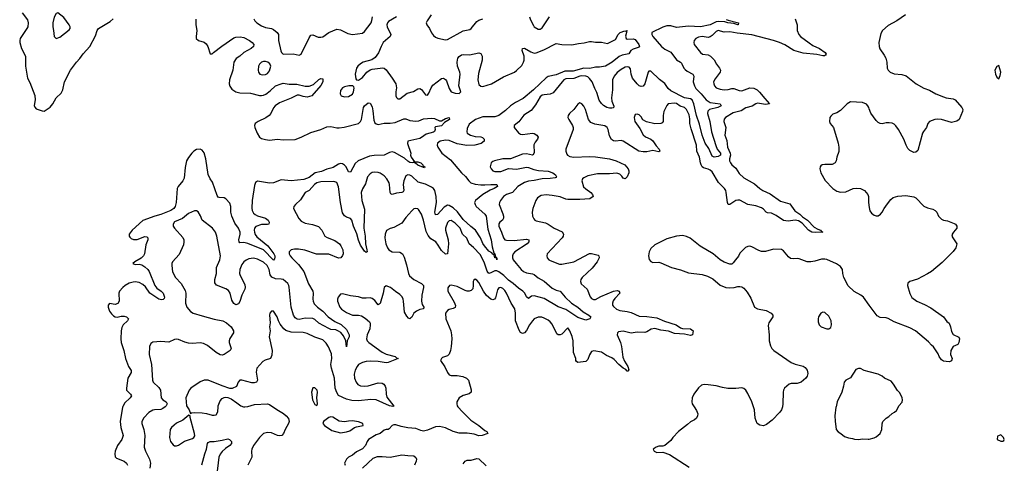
# Model space of a CAD drawing. Header units: inches. Extents: x 2293880 to 2522759, y 823965 to 1006879.
# Tile 125 of 256: x 2341402 to 2351366, y 949428 to 953921. Entities that reach past the tile are written whole.
import ezdxf

# ---------------------------------------------------------------- set-up
doc = ezdxf.new("R2010")
doc.units = ezdxf.units.IN
doc.header["$MEASUREMENT"] = 0
for name, color, linetype in [('C3944', 7, 'Continuous'), ('C3945', 7, 'Continuous'), ('C3954', 7, 'Continuous'), ('C3955', 7, 'Continuous')]:
    doc.layers.add(name, color=color, linetype=linetype)

msp = doc.modelspace()

# ---------------------------------------------------------------- linework, layer by layer
at = {"layer": 'C3944', "color": 5}
for points, elevation in [([(2342444.7, 950000), (2342443.2, 949996.8), (2342418.8, 949850), (2342426.2, 949790), (2342449.2, 949710), (2342435.5, 949670), (2342391.1, 949610), (2342369.2, 949550), (2342364.7, 949524.7), (2342370, 949494), (2342381.8, 949481.8), (2342460.5, 949450), (2342484.9, 949430), (2342493.7, 949410)], 220), ([(2342873, 950000), (2342850, 949982), (2342830, 949972.4), (2342766, 949970), (2342750, 949965.7), (2342710, 949942.6), (2342660.3, 949890), (2342639.6, 949850), (2342639.6, 949830), (2342658, 949770), (2342667.1, 949710), (2342663.6, 949590), (2342667.6, 949570), (2342674, 949550), (2342716.9, 949470), (2342726.5, 949430), (2342719.6, 949380.4)], 240), ([(2343097.3, 950000), (2343117.3, 949970), (2343130, 949934), (2343140.2, 949939.8), (2343170, 949943.8), (2343250, 949940.9), (2343293.5, 949933.5), (2343350, 949916.5), (2343370, 949914), (2343390, 949919.3), (2343408, 949950), (2343411.4, 950000)], 260), ([(2343666.8, 950000), (2343670, 949998.9), (2343681.7, 950000)], 260), ([(2343963.4, 950000), (2344021.6, 949961.6), (2344073.2, 949933.2), (2344100.3, 949910), (2344121.8, 949881.8), (2344130.2, 949850), (2344123.6, 949830), (2344087.6, 949770), (2344071.3, 949728.7), (2344053.4, 949710), (2344030, 949706), (2344010.3, 949709.7), (2343950, 949737.1), (2343910, 949741.6), (2343870, 949730.8), (2343828.1, 949690), (2343770, 949607.3), (2343751.8, 949570), (2343749, 949550), (2343753.1, 949490), (2343710.4, 949410)], 260), ([(2345837.7, 950000), (2345881.7, 949950), (2345966.3, 949866.3), (2346050.1, 949810.1), (2346110, 949760.5), (2346130.7, 949750), (2346138, 949730), (2346081, 949710), (2346050, 949706.8), (2346001.8, 949721.8), (2345930, 949734.6), (2345850, 949733.8), (2345790, 949750.6), (2345710, 949789), (2345650, 949801.8), (2345610, 949796.2), (2345530, 949763.4), (2345490, 949754.5), (2345460.3, 949760.3), (2345410, 949781.8), (2345329, 949789), (2345262, 949802), (2345210, 949817.7), (2345190, 949818.7), (2345170.3, 949809.7), (2345141.7, 949778.3), (2345130, 949772), (2345110, 949771.6), (2345090, 949764.5), (2345050.4, 949729.6), (2345010, 949717.2), (2344931, 949670), (2344917.3, 949650), (2344901, 949610), (2344870, 949574), (2344810, 949542.7), (2344770.4, 949509.6), (2344730, 949489.2), (2344710.5, 949469.5), (2344690.8, 949430), (2344694.8, 949410)], 280), ([(2348226.6, 950000), (2348250, 949962.8), (2348264.9, 949930), (2348262, 949910), (2348250, 949885.2), (2348230, 949869.2), (2348190, 949849), (2348159.9, 949820.1), (2348070.6, 949750), (2348010.7, 949690), (2347990, 949659), (2347930, 949608.7), (2347910, 949602), (2347870, 949602), (2347842, 949590), (2347812, 949570), (2347822, 949550), (2347850, 949538), (2347910, 949541), (2347978.5, 949518.5), (2348176, 949390)], 320), ([(2349121.1, 950000), (2349119.6, 949990), (2349110.2, 949969.8), (2349094, 949946), (2349015.8, 949864.2), (2348958.5, 949821.5), (2348930, 949808.7), (2348892.9, 949812.9), (2348865.2, 949830), (2348844.2, 949884.2), (2348836.8, 949970), (2348826.7, 950000)], 320), ([(2349663.5, 950000), (2349662.8, 949997.2), (2349652.7, 949910), (2349654, 949854), (2349664.7, 949770), (2349685.4, 949745.4), (2349712, 949730), (2349750, 949698), (2349790, 949686), (2349830, 949681), (2349850, 949671), (2349890, 949670.8), (2349930, 949677.3), (2349990, 949671), (2350000, 949673.7)], 340), ([(2343246.1, 949413.9), (2343275.4, 949524.6), (2343293.5, 949570), (2343303.5, 949630), (2343310, 949640.3), (2343330, 949647.7), (2343370, 949649), (2343450, 949661.1), (2343510, 949675.3), (2343526, 949670), (2343544.9, 949650), (2343545.5, 949630), (2343530.5, 949610), (2343483.4, 949576.6), (2343450, 949546.3), (2343430, 949519.6), (2343417.6, 949490), (2343393.2, 949290)], 240), ([(2344870, 949380.3), (2344980.6, 949479.4), (2345023.7, 949496.3), (2345070, 949498.5), (2345150, 949491.2), (2345270, 949514.9), (2345330, 949505.7), (2345390, 949503), (2345410, 949486), (2345416.4, 949470), (2345415.3, 949450), (2345397.4, 949410)], 280), ([(2345890, 949422.4), (2345910, 949450.4), (2345930, 949460.3), (2345970, 949460.3), (2346030, 949475.3), (2346050, 949474), (2346124.2, 949404.2)], 280)]:
    msp.add_lwpolyline(points, dxfattribs=dict(at, elevation=elevation))
for points, elevation in [([(2343115.3, 949915.3), (2343054.6, 949865.4), (2342990, 949833.3), (2342964.5, 949815.5), (2342938.4, 949790), (2342926.7, 949770), (2342919.5, 949690), (2342929, 949649), (2342953.8, 949613.8), (2342970, 949606.4), (2342990, 949605.7), (2343010, 949612.2), (2343068.5, 949651.5), (2343150, 949679.5), (2343164.5, 949690), (2343173.9, 949706.1), (2343171.9, 949730), (2343128.4, 949891.6), (2343128.4, 949908.4)], 260), ([(2344550, 949898), (2344530, 949893.2), (2344478, 949850), (2344471.3, 949830), (2344486, 949810), (2344561.2, 949761.2), (2344650, 949737.6), (2344710, 949746), (2344743.3, 949756.7), (2344790, 949790.8), (2344810, 949798.8), (2344878, 949810), (2344875.3, 949830), (2344830, 949849), (2344770, 949856.9), (2344730, 949856.3), (2344690, 949849.5), (2344635.8, 949855.8), (2344570, 949894.5)], 280)]:
    msp.add_lwpolyline(points, close=True, dxfattribs=dict(at, elevation=elevation))
at = {"layer": 'C3945', "color": 5}
for points, elevation in [([(2341427.6, 953990), (2341480.4, 953920.4), (2341488.9, 953890), (2341483.1, 953850), (2341473.1, 953830), (2341408.5, 953730), (2341402.4, 953710), (2341404.9, 953690), (2341420.9, 953630), (2341459.6, 953550), (2341460.2, 953450), (2341480.2, 953330), (2341503.6, 953283.6), (2341554.3, 953154.3), (2341557.4, 953110), (2341550.4, 953050.4), (2341554.6, 953034.6), (2341570, 953019.1), (2341630, 952996.3), (2341650, 952994.9), (2341710, 953036.4), (2341738.7, 953070), (2341772.2, 953127.8), (2341822.2, 953177.8), (2341839.2, 953210), (2341855.8, 953290), (2341915.1, 953410), (2341975.8, 953490), (2342010, 953526), (2342044.1, 953575.9), (2342110.7, 953650), (2342170, 953757.6), (2342187.2, 953810), (2342199.3, 953830), (2342317, 953903), (2342349.8, 953930.2)], 220), ([(2343186.4, 953926.4), (2343183.2, 953870), (2343195.8, 953810), (2343186.7, 953750), (2343188.9, 953730), (2343211.4, 953711.4), (2343270, 953693.6), (2343290, 953677.4), (2343305.2, 953650), (2343330, 953576), (2343350, 953574), (2343363.7, 953590), (2343446.9, 953653.1), (2343570, 953736.5), (2343590, 953743.6), (2343632.5, 953747.5), (2343670, 953740.2), (2343728.2, 953710), (2343754.9, 953690), (2343770.4, 953670), (2343768, 953650), (2343745.5, 953630), (2343672, 953588), (2343630, 953551.1), (2343592.5, 953527.5), (2343569.4, 953490.6), (2343560.4, 953410), (2343524.6, 953310), (2343522.9, 953270), (2343528.8, 953248.8), (2343550, 953216), (2343590, 953189.1), (2343630, 953178.8), (2343737.9, 953177.9), (2343830, 953153.9), (2343850, 953152.5), (2343870, 953156.4), (2343892.1, 953167.9), (2343938.6, 953201.4), (2343991.5, 953250), (2344050, 953272.6), (2344070, 953276.9), (2344127.8, 953267.8), (2344208.4, 953268.4), (2344290, 953246.7), (2344330, 953246.7), (2344375.2, 953264.8), (2344430, 953314.9), (2344450, 953324.9), (2344470, 953322), (2344470.3, 953290), (2344450, 953252.7), (2344359.1, 953150), (2344310, 953137.2), (2344270, 953142.6), (2344230, 953155.3), (2344210, 953156), (2344150, 953125.6), (2344030, 953077.1), (2343987.1, 953050), (2343970, 953027.8), (2343943.8, 952970), (2343927.2, 952950), (2343893.6, 952926.4), (2343814, 952890), (2343785.3, 952870), (2343778.3, 952850), (2343781.3, 952830), (2343805.4, 952770), (2343830, 952730.3), (2343850, 952718.5), (2343890, 952706.4), (2343930, 952701.8), (2344010, 952709.2), (2344070, 952705.2), (2344190, 952707.5), (2344250, 952729.5), (2344350, 952779.4), (2344449.5, 952810), (2344510, 952836.6), (2344550, 952840.5), (2344610, 952826.4), (2344634.4, 952825.6), (2344686.6, 952833.4), (2344830, 952869.1), (2344851.5, 952888.5), (2344860.9, 952910), (2344880.5, 953030), (2344890, 953047.3), (2344930, 953077.3), (2344950, 953076), (2344970, 953038), (2344977.5, 952997.5), (2344984.7, 952904.7), (2344997.1, 952877.1), (2345010, 952864.4), (2345030, 952860.7), (2345090, 952873.4), (2345152.3, 952872.3), (2345201, 952879), (2345290, 952916.5), (2345310, 952916.5), (2345350, 952901.1), (2345410, 952892.7), (2345442.7, 952897.3), (2345490, 952916), (2345570, 952922), (2345598.5, 952918.5), (2345650, 952896), (2345670, 952898), (2345710, 952919.1), (2345750, 952930.6), (2345750.5, 952910), (2345699.8, 952880.2), (2345670, 952846.6), (2345610, 952835.3), (2345604.7, 952830), (2345606.8, 952810), (2345599.3, 952790), (2345590, 952780.7), (2345517, 952763), (2345470, 952727), (2345450, 952718), (2345329.1, 952690.9), (2345326.6, 952666.6), (2345360.7, 952570), (2345357.3, 952550), (2345363, 952530), (2345398, 952482), (2345390, 952486), (2345386, 952474), (2345374, 952470), (2345350, 952474.3), (2345330, 952486.3), (2345297.1, 952517.1), (2345196.7, 952576.7), (2345170, 952581.4), (2345144.2, 952575.8), (2345090, 952549.6), (2344990, 952544.6), (2344942.9, 952537.1), (2344828.2, 952491.8), (2344795.6, 952464.4), (2344750, 952377.2), (2344730, 952379), (2344704.5, 952430), (2344688.1, 952448.1), (2344670, 952460.7), (2344650, 952464.2), (2344630, 952459.1), (2344574.6, 952425.4), (2344550, 952415.4), (2344510, 952406), (2344456.7, 952383.3), (2344391.3, 952370), (2344330, 952321.7), (2344277.4, 952302.6), (2344150, 952288.5), (2344050, 952299.3), (2343970, 952269.8), (2343930, 952263.8), (2343830, 952283.1), (2343810, 952284), (2343790, 952273), (2343777, 952243), (2343753.7, 952090), (2343752.3, 952012.3), (2343755.8, 951990), (2343770, 951962.7), (2343786.7, 951946.7), (2343810, 951935.2), (2343891.2, 951911.2), (2343917.3, 951890), (2343927.3, 951870), (2343924.7, 951850), (2343910, 951846.3), (2343850, 951847.2), (2343792.2, 951827.8), (2343779, 951810), (2343775.3, 951790), (2343777.7, 951770), (2343785.8, 951745.8), (2343801.6, 951721.6), (2343913.8, 951630), (2343974.3, 951550), (2343985.7, 951530), (2343985.3, 951514.7), (2343980.7, 951499.3), (2343970, 951486.6), (2343870.7, 951590.7), (2343710, 951655), (2343670, 951662.8), (2343630, 951662.4), (2343623, 951670), (2343620.9, 951690), (2343633, 951747), (2343633.5, 951770), (2343617.8, 951810), (2343579.6, 951859.6), (2343549.1, 951930), (2343540.2, 951970), (2343538.2, 952030), (2343530, 952062.9), (2343490, 952105.1), (2343470, 952115.1), (2343419.8, 952119.8), (2343410, 952124.2), (2343399.6, 952139.6), (2343353.9, 952273.9), (2343330, 952309.3), (2343310, 952354), (2343287.4, 952510), (2343270, 952574), (2343250, 952598.3), (2343230, 952609.7), (2343190, 952606.9), (2343163.7, 952590), (2343145.3, 952570), (2343110, 952526.6), (2343090.3, 952489.7), (2343076.2, 952423.8), (2343065.1, 952314.9), (2343053.8, 952290), (2343007.5, 952232.5), (2342996.8, 952210), (2342985.2, 952070), (2342975.3, 952030), (2342962.8, 952010), (2342931.5, 951988.5), (2342830, 951947.8), (2342770, 951932.6), (2342650, 951888.2), (2342542.2, 951790), (2342511.4, 951750), (2342509.2, 951730), (2342516.7, 951716.7), (2342530, 951704.4), (2342553.8, 951693.8), (2342590, 951693), (2342670, 951723.6), (2342690, 951721.6), (2342700.4, 951710), (2342698, 951690), (2342678, 951642), (2342664.2, 951550), (2342655.2, 951530), (2342630, 951506.6), (2342567.3, 951470), (2342547.3, 951450), (2342570, 951442.4), (2342610, 951443.6), (2342637.8, 951437.8), (2342670, 951419.1), (2342700.2, 951390), (2342713, 951370), (2342768.4, 951228.4), (2342790, 951201.5), (2342834, 951170), (2342853.7, 951150), (2342868, 951110), (2342863.4, 951096.6), (2342854, 951086), (2342837, 951083), (2342810, 951091.3), (2342719.4, 951150), (2342674.5, 951214.5), (2342650, 951240.2), (2342610, 951259.5), (2342570, 951264.9), (2342550, 951263), (2342510, 951251.9), (2342469, 951230), (2342444.7, 951210), (2342411.8, 951170), (2342404.6, 951150), (2342408.2, 951070), (2342394.6, 951045.4), (2342370, 951036.2), (2342310, 951046), (2342296.3, 951030), (2342296.4, 951010), (2342310.4, 950970), (2342330, 950940.4), (2342350, 950922.3), (2342370, 950911.7), (2342390, 950909.1), (2342430, 950918.7), (2342458.9, 950918.9), (2342482.8, 950910), (2342504, 950890), (2342493.4, 950870), (2342450.9, 950829.1), (2342436.8, 950803.2), (2342428.4, 950770), (2342425, 950690), (2342430.2, 950650), (2342456.1, 950570), (2342472.4, 950490), (2342504.7, 950410), (2342531.1, 950368.9), (2342530, 950347.3), (2342496.1, 950290), (2342482, 950190), (2342484.4, 950170), (2342523.1, 950130), (2342532.4, 950110), (2342521.1, 950090), (2342461.9, 950038.1), (2342444.7, 950000)], 220), ([(2345214.6, 953950), (2345136, 953904), (2345123.6, 953890), (2345117.6, 953870), (2345119.6, 953850), (2345158.7, 953770), (2345153, 953750), (2345081.3, 953690), (2345058.9, 953650), (2345034.6, 953585.4), (2345000.6, 953539.4), (2344966.4, 953513.6), (2344879.1, 953490), (2344850, 953472.3), (2344825.7, 953450), (2344810, 953429.2), (2344797, 953370), (2344802.9, 953322.9), (2344810, 953310.8), (2344830, 953308), (2344870, 953334.9), (2344914.5, 953390), (2344948.6, 953411.4), (2344970, 953419.6), (2345048.9, 953431.1), (2345070, 953433.2), (2345090, 953428.1), (2345110, 953412.9), (2345173.2, 953330), (2345210.2, 953270), (2345214.4, 953230), (2345207.2, 953190), (2345207.7, 953150), (2345214, 953134), (2345230, 953119.1), (2345250, 953120.5), (2345324.1, 953175.9), (2345387.6, 953192.4), (2345430, 953219.5), (2345450, 953223.8), (2345470, 953213.4), (2345510, 953160.7), (2345530, 953156), (2345543.3, 953176.7), (2345565.1, 953230), (2345582.9, 953257.1), (2345670, 953323.7), (2345690, 953327), (2345710, 953316.4), (2345720.6, 953300.6), (2345750, 953224), (2345770, 953190.7), (2345810, 953175.8), (2345850, 953174.9), (2345865.1, 953190), (2345847.7, 953250), (2345861, 953370), (2345857.8, 953390), (2345832.8, 953450), (2345827.8, 953492.2), (2345836.9, 953530), (2345850, 953548), (2345874.5, 953565.5), (2345891.3, 953568.7), (2345954.8, 953565.2), (2346050, 953586), (2346070, 953578), (2346080.7, 953550), (2346082.4, 953510), (2346045.7, 953374.3), (2346039, 953310), (2346050, 953266), (2346070, 953247.6), (2346090, 953245.5), (2346177.6, 953270), (2346297.9, 953342.1), (2346410, 953388.6), (2346430, 953404.7), (2346482.1, 953457.9), (2346501.8, 953490), (2346507.5, 953510), (2346506.5, 953550), (2346487.4, 953610), (2346490, 953630.6), (2346510, 953631.7), (2346573.5, 953593.5), (2346610, 953582.9), (2346630, 953586), (2346704.9, 953615.1), (2346830, 953680.3), (2346890, 953670.2), (2346990, 953664.9), (2347058.8, 953681.2), (2347115.3, 953684.7), (2347170, 953698.7), (2347190, 953699.5), (2347230, 953692.2), (2347290, 953691.6), (2347350, 953680.4), (2347430, 953721.7), (2347457.8, 953770), (2347477.4, 953790), (2347526.8, 953806.8), (2347536.4, 953803.6), (2347550, 953811.3), (2347541.4, 953798.6), (2347543, 953790), (2347533.7, 953753.7), (2347541, 953730), (2347550, 953724.9), (2347610, 953726), (2347630, 953719.3), (2347668, 953670), (2347672.8, 953647.2), (2347661.4, 953638.6), (2347610, 953622.7), (2347586, 953610), (2347565.4, 953574.6), (2347498.8, 953561.2), (2347470, 953547.1), (2347398.3, 953490), (2347330, 953450.8), (2347270, 953440.3), (2347230, 953440.4), (2347172.6, 953427.4), (2347110, 953428.3), (2347001.6, 953398.4), (2346919.4, 953400.6), (2346830, 953361.2), (2346750, 953343.7), (2346728.3, 953331.7), (2346603.2, 953210), (2346497.7, 953122.3), (2346418.8, 953081.2), (2346370.1, 953049.9), (2346319, 953001), (2346250, 952949.9), (2346210, 952936), (2346090, 952936.8), (2346015.9, 952910), (2345950, 952863.1), (2345930, 952819.5), (2345925.7, 952785.7), (2345931.7, 952770), (2345965.5, 952750), (2346010, 952737.8), (2346070, 952732.9), (2346086, 952726), (2346102.4, 952710), (2346101.3, 952690), (2346072.8, 952667.2), (2346009.4, 952650.6), (2345927.7, 952647.7), (2345830, 952662), (2345750, 952696.2), (2345710, 952702), (2345657.3, 952690), (2345630.5, 952670), (2345625.5, 952650), (2345634.4, 952630), (2345675.8, 952570), (2345761.6, 952501.6), (2345872.3, 952370), (2345912.2, 952332.2), (2345947.1, 952287.1), (2345967.7, 952270), (2346010, 952254.8), (2346068.9, 952248.9), (2346110, 952247.4), (2346170, 952253), (2346231, 952250), (2346236.5, 952230), (2346203.1, 952210), (2346164.2, 952195.8), (2346089, 952151), (2346013.4, 952090), (2346005.5, 952070), (2346010.2, 952050), (2346023.2, 952030), (2346110.6, 951950.6), (2346122.3, 951930), (2346140.5, 951800.5), (2346174.7, 951690), (2346182, 951622), (2346200.4, 951560.4), (2346210.2, 951549.8), (2346216.7, 951523.3), (2346211.1, 951511.1), (2346230, 951510.4), (2346230.4, 951489.6), (2346229.1, 951509.1), (2346209.8, 951510), (2346202.9, 951537.1), (2346208.7, 951548.7), (2346196.3, 951543.7), (2346190, 951546.6), (2346179.2, 951559.2), (2346150, 951576.5), (2346106.3, 951630), (2346090, 951654.2), (2346064.2, 951710), (2346013.8, 951790), (2345966.4, 951826.4), (2345890, 951897.7), (2345833.3, 951973.3), (2345790, 952015.3), (2345750, 952039.9), (2345730, 952042.4), (2345698.2, 952021.8), (2345630, 951946.6), (2345610, 951943.6), (2345604.1, 951970), (2345621.2, 952070), (2345618.4, 952130), (2345604.5, 952190), (2345588.9, 952210), (2345570, 952224.7), (2345510, 952255), (2345435.6, 952275.6), (2345370, 952334.6), (2345350, 952346.2), (2345329.1, 952350.9), (2345310, 952339.5), (2345290.8, 952289.2), (2345283.5, 952250), (2345290.8, 952190), (2345283.1, 952176.9), (2345270, 952169.2), (2345215, 952165), (2345170, 952151.3), (2345157.7, 952157.7), (2345150, 952169.2), (2345146, 952250), (2345140.6, 952270), (2345117.3, 952310), (2345090, 952338.8), (2345050, 952365.3), (2345030, 952373.3), (2344990, 952377.3), (2344970, 952372.3), (2344950, 952359.7), (2344922.8, 952330), (2344902.9, 952257.1), (2344870, 952206.6), (2344859.2, 952170), (2344865.4, 952090), (2344890, 952002), (2344886.4, 951810), (2344899.3, 951730), (2344900.7, 951650), (2344916.5, 951590), (2344917.1, 951570), (2344910, 951562), (2344890, 951576.2), (2344850, 951636.2), (2344830, 951687.3), (2344813.1, 951753.1), (2344779.9, 951830), (2344763.8, 951890), (2344750, 951908.4), (2344710, 951922.4), (2344690, 951934.5), (2344670, 951963.6), (2344648.2, 952070), (2344628, 952228), (2344610.7, 952270.7), (2344581.1, 952281.1), (2344450, 952279.9), (2344410, 952267.2), (2344387, 952250), (2344330, 952191.8), (2344290, 952169.7), (2344243.8, 952096.2), (2344192.4, 952050), (2344177.1, 952030), (2344174, 952010), (2344227.7, 951907.7), (2344250, 951879), (2344290, 951860.6), (2344367, 951847), (2344426.3, 951826.3), (2344459.1, 951790), (2344490, 951728.7), (2344513.3, 951713.3), (2344590, 951683.6), (2344637, 951650), (2344653.4, 951630), (2344671.6, 951590), (2344674.3, 951550), (2344668.9, 951531.1), (2344651.7, 951508.3), (2344630, 951506.3), (2344530, 951546.3), (2344407.3, 951547.3), (2344287.7, 951587.7), (2344222.2, 951597.8), (2344182.6, 951597.4), (2344149.3, 951590.7), (2344130.5, 951570), (2344130.4, 951550), (2344138.7, 951530), (2344154.6, 951510), (2344222.1, 951442.1), (2344276.5, 951370), (2344325.8, 951245.8), (2344367.9, 951170), (2344373.2, 951150), (2344369.3, 951090), (2344371.8, 951070), (2344383.5, 951043.5), (2344414.4, 951010), (2344470, 950967.7), (2344524.2, 950910), (2344590, 950865.2), (2344654.7, 950834.7), (2344710, 950782), (2344736.6, 950730), (2344736.3, 950710), (2344714.6, 950670), (2344710, 950609), (2344703.6, 950670), (2344679.4, 950719.4), (2344652.1, 950752.1), (2344627.8, 950767.8), (2344599.9, 950779.9), (2344550, 950784.4), (2344530, 950791.7), (2344429, 950849), (2344390, 950883.7), (2344370, 950893.8), (2344290, 950898.9), (2344230, 950886), (2344210, 950889.1), (2344190, 950901.4), (2344172.5, 950930), (2344148.7, 951010), (2344130, 951212.7), (2344127.3, 951230), (2344116.9, 951250), (2344070, 951288.5), (2344050, 951294.2), (2343990, 951295.4), (2343953.8, 951313.8), (2343937.7, 951337.7), (2343927.5, 951390), (2343906.6, 951430), (2343870, 951465.6), (2343810, 951496.2), (2343770, 951506.9), (2343720.4, 951499.6), (2343693.2, 951486.8), (2343671.6, 951470), (2343650, 951440.5), (2343630.2, 951390), (2343628.2, 951350), (2343632.6, 951330), (2343679.4, 951239.4), (2343682.7, 951210), (2343679, 951190), (2343650.2, 951130), (2343630, 951066), (2343615.4, 951044.6), (2343590, 951034), (2343570, 951045.1), (2343550, 951079.3), (2343532.9, 951150), (2343516.5, 951176.5), (2343490, 951194), (2343393.2, 951233.2), (2343376.6, 951256.6), (2343377.4, 951290), (2343393.2, 951350), (2343394.4, 951410), (2343428.3, 951490), (2343434.7, 951530), (2343396, 951730), (2343384.2, 951770), (2343352, 951810), (2343250, 951889.4), (2343233.2, 951933.2), (2343210, 951973.2), (2343190, 951986.6), (2343170, 951984.5), (2343110, 951956.3), (2343051, 951909), (2342970, 951872), (2342956.5, 951850), (2342957, 951830), (2342968.7, 951810), (2343054.4, 951714.4), (2343063.2, 951690), (2343064.5, 951670), (2343058.6, 951641.4), (2343016.7, 951543.3), (2342948.4, 951470), (2342941.3, 951450), (2342940.3, 951430), (2342947.9, 951367.9), (2342978, 951310), (2343038, 951250), (2343078.4, 951178.4), (2343085.2, 951150), (2343079.2, 951050), (2343094.2, 951010), (2343130, 950965.5), (2343156.3, 950950), (2343250, 950921.1), (2343370, 950888), (2343457.3, 950870), (2343496.4, 950850), (2343541.3, 950810), (2343564.4, 950770), (2343566, 950750), (2343529.2, 950690.8), (2343523.1, 950670), (2343522.6, 950650), (2343543.8, 950590), (2343533.4, 950570), (2343470, 950531.5), (2343450, 950523.6), (2343430, 950525.6), (2343390, 950549.7), (2343302, 950622), (2343262.3, 950642.3), (2343230, 950649.8), (2343150, 950641.8), (2343110, 950644.2), (2343073.3, 950653.3), (2343010, 950682.4), (2342990, 950684.2), (2342970, 950680.5), (2342910, 950654.3), (2342830, 950661), (2342750, 950655.8), (2342730, 950642.9), (2342717.3, 950610), (2342711.4, 950530), (2342736.5, 950430), (2342744.9, 950270), (2342752.4, 950250), (2342810, 950196.9), (2342828.1, 950170), (2342835.5, 950090), (2342850.3, 950070), (2342883.6, 950050), (2342894.4, 950030), (2342885.8, 950010), (2342873, 950000)], 240), ([(2348550, 953923.6), (2348570, 953914.2), (2348677.3, 953890), (2348673.4, 953870), (2348670, 953869.3), (2348630, 953883.6), (2348568.7, 953890), (2348538.6, 953898.6), (2348470, 953903.1), (2348450, 953899), (2348389.1, 953869.1), (2348290, 953847.7), (2348170, 953855.6), (2348050, 953842.6), (2347990, 953857), (2347950, 953857.4), (2347910, 953846), (2347798, 953790), (2347798.7, 953770), (2347810.3, 953750), (2347897.3, 953650), (2347930, 953622.8), (2347990.8, 953590.8), (2348050, 953513.6), (2348090.8, 953490.8), (2348100.2, 953480.2), (2348122.7, 953430), (2348135, 953415), (2348158.2, 953398.2), (2348214.4, 953370), (2348222.7, 953350), (2348218.3, 953290), (2348229.5, 953250), (2348245.5, 953225.5), (2348299.6, 953170), (2348348.7, 953108.7), (2348390, 953082.5), (2348490.6, 953070), (2348499.5, 953050), (2348466, 953030), (2348384.4, 953010), (2348367.2, 952992.8), (2348363.8, 952970), (2348387.2, 952890), (2348404.3, 952784.3), (2348446.6, 952646.6), (2348459.7, 952610), (2348492.8, 952570), (2348495.1, 952550), (2348470, 952533.6), (2348450.9, 952530.9), (2348430, 952529.9), (2348410, 952538.2), (2348376, 952616), (2348338.8, 952670), (2348307, 952750), (2348282, 952862), (2348250.9, 952950), (2348225.3, 953070), (2348208.6, 953108.6), (2348190, 953120.3), (2348130, 953128.2), (2347990, 953200.9), (2347964.6, 953224.6), (2347930, 953273.4), (2347875.5, 953315.5), (2347790, 953398), (2347770, 953400.5), (2347761.5, 953390), (2347728, 953270), (2347710, 953248.6), (2347690, 953244.8), (2347670, 953252), (2347650, 953269.8), (2347604.8, 953330), (2347589.8, 953370), (2347582.7, 953422.7), (2347570, 953439.7), (2347550, 953444.4), (2347530, 953439.3), (2347490, 953416.2), (2347450, 953385.8), (2347418.8, 953350), (2347399.8, 953310), (2347402.8, 953210), (2347389.4, 953129.4), (2347395.1, 953095.1), (2347415.6, 953044.4), (2347411.8, 953028.2), (2347395.6, 953024.4), (2347370, 953023.5), (2347342.9, 953030), (2347310, 953050.9), (2347290, 953072.3), (2347267.3, 953107.3), (2347242.3, 953182.3), (2347222.2, 953222.2), (2347197, 953290), (2347170, 953325.2), (2347150, 953340.4), (2347130, 953349), (2347090, 953351.5), (2347070, 953348.6), (2347010, 953325), (2346930, 953323.2), (2346910.2, 953310), (2346891.8, 953290), (2346801.5, 953178.5), (2346770, 953165.8), (2346710, 953160.8), (2346690, 953154.9), (2346670, 953140.3), (2346621, 953059), (2346577.9, 953002.1), (2346505.2, 952954.8), (2346452.1, 952887.9), (2346406, 952850), (2346404.9, 952830), (2346450, 952775.3), (2346470, 952760.2), (2346490, 952756.9), (2346590, 952772.7), (2346610, 952766.5), (2346637.1, 952750), (2346650.3, 952730.3), (2346643.8, 952710), (2346618.9, 952681.1), (2346606.4, 952653.6), (2346606.9, 952573.1), (2346594.8, 952550), (2346590, 952547.6), (2346530, 952560.9), (2346490, 952560.3), (2346370, 952512.1), (2346290, 952512.4), (2346208, 952492), (2346190, 952484.5), (2346173.4, 952470), (2346164.4, 952430), (2346172.7, 952410), (2346190, 952390.5), (2346210, 952382.3), (2346270, 952384.5), (2346350, 952414.7), (2346430, 952405.8), (2346530, 952426.4), (2346550, 952424.7), (2346603.5, 952403.5), (2346652.1, 952392.1), (2346750, 952385.8), (2346796.3, 952370), (2346826, 952350), (2346834.8, 952330), (2346830, 952322), (2346821, 952319), (2346769, 952311), (2346690, 952309.3), (2346610, 952291.2), (2346550, 952285.6), (2346510, 952271.9), (2346443.6, 952230), (2346389.5, 952170.5), (2346329.1, 952150.9), (2346299.1, 952130), (2346267.9, 952090), (2346258.5, 952070), (2346255.8, 952050), (2346293.1, 951953.1), (2346299.2, 951930), (2346297.7, 951910), (2346288, 951892), (2346262.6, 951870), (2346250, 951851.8), (2346250.3, 951830), (2346279.6, 951770), (2346298.9, 951710), (2346311.8, 951691.8), (2346330, 951686.5), (2346405.1, 951685.1), (2346530, 951698.7), (2346554.8, 951690), (2346555.5, 951670), (2346537.6, 951650), (2346413.6, 951570), (2346396.9, 951550), (2346388.6, 951530), (2346387.9, 951510), (2346396, 951490), (2346424.8, 951450), (2346478.6, 951390), (2346502, 951370), (2346530, 951357), (2346590, 951347.3), (2346610, 951339.3), (2346650, 951307.8), (2346711.3, 951271.3), (2346790, 951203), (2346830, 951181.7), (2346870.9, 951170.9), (2346922.9, 951110), (2346986.5, 951050), (2347050, 951008.6), (2347102.9, 950962.9), (2347160.3, 950930), (2347183, 950910), (2347171, 950890), (2347130, 950877.4), (2347050, 950903.8), (2346930, 950984.9), (2346850, 951013.5), (2346710, 951097.9), (2346610, 951125), (2346580.7, 951119.3), (2346550, 951098.4), (2346532.6, 951112.6), (2346515.3, 951150), (2346495.3, 951170), (2346450, 951201), (2346396.1, 951250), (2346350, 951282.8), (2346300.7, 951330), (2346250, 951367.7), (2346230, 951376.7), (2346210, 951375.7), (2346170, 951356.3), (2346150, 951352), (2346133.8, 951373.8), (2346103.7, 951463.7), (2346062.9, 951542.9), (2345995.3, 951615.3), (2345952.1, 951650), (2345927.9, 951707.9), (2345883.5, 951750), (2345860.3, 951810), (2345810, 951861.5), (2345770, 951886.9), (2345750, 951885.1), (2345730, 951867.3), (2345711.2, 951810), (2345712, 951790), (2345739.1, 951690), (2345743, 951650), (2345731, 951549), (2345710, 951544.8), (2345670, 951583.5), (2345638.1, 951638.1), (2345612.7, 951670), (2345562.6, 951702.6), (2345535.9, 951735.9), (2345516.3, 951776.3), (2345490, 951889.3), (2345470, 951952.3), (2345438.7, 951998.7), (2345430, 952006), (2345410, 952009.4), (2345390, 952003.7), (2345370, 951986), (2345310, 951916), (2345270, 951859.5), (2345190, 951815.1), (2345150, 951807), (2345114, 951786), (2345099.5, 951750), (2345098.7, 951710), (2345108.7, 951650), (2345124.4, 951610), (2345138, 951590), (2345170.3, 951570.3), (2345250, 951565.8), (2345276.5, 951550), (2345294.3, 951514.3), (2345317.2, 951437.2), (2345335.2, 951350), (2345347.5, 951327.5), (2345390, 951289.1), (2345468, 951250), (2345488.5, 951230), (2345490.2, 951210), (2345470.3, 951130), (2345467.6, 951070), (2345475.8, 951035.8), (2345490.4, 951010), (2345487.5, 950992.5), (2345450, 950985.1), (2345418, 950970), (2345391.2, 950948.8), (2345370, 950909.4), (2345359.9, 950900.1), (2345350, 950892), (2345338.3, 950898.3), (2345319.3, 950919.3), (2345298, 950958), (2345287.7, 951070), (2345284.2, 951090), (2345272.7, 951112.7), (2345250, 951139.1), (2345206.6, 951166.6), (2345154, 951210), (2345110, 951224), (2345090.9, 951209.1), (2345080.7, 951150), (2345050, 951048), (2345030, 951034), (2344996.8, 951076.8), (2344970, 951098.3), (2344950, 951104), (2344910, 951098.9), (2344870, 951102), (2344830, 951114), (2344750, 951124.7), (2344670, 951145.2), (2344650, 951142), (2344626.8, 951110), (2344619.1, 951090), (2344618, 951070), (2344642.6, 951010), (2344660.3, 950990), (2344710, 950953.8), (2344770, 950928.7), (2344830, 950927.6), (2344860.4, 950920.4), (2344898.9, 950898.9), (2344942.5, 950862.5), (2344948.9, 950848.9), (2344950.3, 950830.3), (2344945.2, 950790), (2344920.2, 950730), (2344912.9, 950690), (2344918.9, 950670), (2344935.6, 950650), (2345070, 950553.4), (2345110, 950534.7), (2345201, 950510), (2345216.3, 950496.3), (2345232, 950490), (2345130.7, 950450), (2345110, 950446.5), (2345030, 950458.4), (2344950, 950462.7), (2344910, 950460.2), (2344873, 950450), (2344832.4, 950430), (2344816.1, 950410), (2344797.5, 950370), (2344788.6, 950330), (2344791.8, 950290), (2344805.6, 950250), (2344825.5, 950225.5), (2344850, 950211.6), (2344888.1, 950208.1), (2344928.8, 950211.2), (2345030, 950241.8), (2345070, 950240.2), (2345088.2, 950230), (2345101.7, 950210), (2345107.7, 950190), (2345109.2, 950129.2), (2345119, 950099), (2345190, 950008), (2345177.1, 950002.9), (2345146, 950010), (2345010, 950072), (2344955.4, 950075.4), (2344830, 950061.7), (2344763.2, 950063.2), (2344710, 950076.5), (2344630, 950114.5), (2344610, 950144.2), (2344595.2, 950190), (2344587.9, 950290), (2344556.2, 950390), (2344552.3, 950430), (2344561.5, 950490), (2344557.3, 950537.3), (2344528.2, 950608.2), (2344503.9, 950643.9), (2344470, 950678.3), (2344390, 950706.4), (2344310, 950742.6), (2344270, 950752.1), (2344150, 950755.9), (2344094.6, 950774.6), (2344075.8, 950790), (2344038, 950838), (2344020.5, 950870), (2344009.3, 950910), (2343970, 950969), (2343950, 950969), (2343934.8, 950950), (2343930.6, 950929.4), (2343935.5, 950850), (2343930.5, 950810), (2343937.1, 950770), (2343925.5, 950710), (2343957.7, 950570), (2343955.1, 950524.9), (2343938.8, 950490), (2343887.2, 950472.8), (2343861.2, 950458.8), (2343802, 950390), (2343795.2, 950350), (2343808, 950270), (2343797.3, 950250), (2343776.5, 950243.5), (2343750, 950244), (2343650, 950269.5), (2343630.6, 950269.4), (2343614, 950250), (2343595.2, 950204.8), (2343553.7, 950186.3), (2343530, 950185.2), (2343450, 950212.8), (2343310, 950271.1), (2343270, 950271.5), (2343227.9, 950252.1), (2343133, 950190), (2343117.1, 950170), (2343084.9, 950090), (2343090.4, 950010.4), (2343097.3, 950000)], 260), ([(2343773, 953930), (2343780.5, 953910), (2343801.6, 953890), (2343850, 953856.9), (2343890, 953841.1), (2343951.4, 953831.4), (2343970, 953822.6), (2344006.7, 953790), (2344021.3, 953770), (2344021.2, 953710), (2344045.7, 953605.7), (2344050.6, 953590), (2344070, 953573), (2344170, 953573.7), (2344230, 953560.4), (2344250, 953570.5), (2344330, 953736.3), (2344350, 953765.5), (2344370, 953768.4), (2344422.6, 953742.6), (2344450, 953742.4), (2344470, 953748.2), (2344530, 953792.1), (2344610, 953823.7), (2344650, 953819.5), (2344722.5, 953782.5), (2344770, 953770.4), (2344870, 953785.2), (2344890, 953799.5), (2344957.7, 953890), (2344966.5, 953913.5), (2344971.1, 953950)], 240), ([(2345565.3, 953970), (2345524.9, 953910), (2345514.8, 953890), (2345521, 953870), (2345550.4, 953830.4), (2345570, 953786.8), (2345590, 953760.7), (2345610, 953744), (2345633.2, 953733.2), (2345710, 953718), (2345730, 953718.4), (2345890, 953807.7), (2345957.6, 953822.4), (2345970, 953830.4), (2346030, 953900.8), (2346050, 953917.2), (2346090, 953930.2)], 260), ([(2349248.7, 953930), (2349269, 953869), (2349270.2, 953810), (2349285.8, 953770), (2349304.9, 953750), (2349390, 953685.2), (2349430, 953659.3), (2349495.5, 953630), (2349553, 953590), (2349562, 953570), (2349557.6, 953562.4), (2349545.5, 953554.5), (2349530, 953553.6), (2349468.8, 953568.8), (2349330, 953582.2), (2349236.9, 953610), (2349144.6, 953664.6), (2349090, 953690.4), (2349030, 953711.4), (2348810, 953766.7), (2348663.6, 953783.6), (2348590, 953797.3), (2348530, 953795.2), (2348470, 953809.8), (2348450, 953801.6), (2348410, 953760.3), (2348390, 953745.8), (2348370, 953741), (2348310, 953751.3), (2348270, 953745.1), (2348243.1, 953730), (2348228.5, 953710), (2348223.8, 953690), (2348228.2, 953670), (2348290, 953588.7), (2348311.3, 953571.3), (2348370, 953563.2), (2348392.4, 953552.4), (2348430, 953514), (2348455.2, 953470), (2348485.5, 953430), (2348494, 953410), (2348491.2, 953390), (2348439, 953321), (2348424.2, 953290), (2348425.7, 953270), (2348434.9, 953250), (2348451.2, 953231.2), (2348490, 953216.1), (2348530, 953211.3), (2348570, 953213), (2348610, 953224), (2348630, 953224.6), (2348684.3, 953204.3), (2348710, 953201.6), (2348790, 953230.8), (2348830, 953228.6), (2348865.2, 953210), (2348890, 953188.4), (2348941.8, 953121.8), (2348990.8, 953070), (2348950, 953062.8), (2348870, 953074.5), (2348850.8, 953069.2), (2348814, 953046), (2348750, 953029.1), (2348701.9, 952998.1), (2348623.6, 952976.4), (2348544.4, 952930), (2348530, 952912), (2348527.7, 952890), (2348546.4, 952830), (2348537.5, 952750), (2348558.1, 952698.1), (2348564.1, 952630), (2348592.7, 952570), (2348595.3, 952550), (2348585.5, 952510), (2348586.6, 952490), (2348594.4, 952470), (2348610, 952450.2), (2348650, 952415.9), (2348683.3, 952363.3), (2348730, 952320.8), (2348838.7, 952258.7), (2348891.5, 952210), (2348920.9, 952190), (2348996.2, 952156.2), (2349101.9, 952081.9), (2349194.5, 952054.5), (2349246.3, 951986.3), (2349296.3, 951950), (2349323.6, 951923.6), (2349373.8, 951890), (2349440.7, 951820.7), (2349478.4, 951798.4), (2349506, 951790), (2349515.5, 951775.5), (2349530.4, 951770), (2349454.7, 951765.3), (2349417.6, 951770), (2349386.2, 951790), (2349319, 951859), (2349283.7, 951883.7), (2349250, 951891.9), (2349178.2, 951881.8), (2349130, 951887.3), (2349057.8, 951937.8), (2349010, 951961.2), (2348970, 951964.1), (2348956.9, 951970), (2348930, 952002.5), (2348910, 952016.3), (2348850, 952035.2), (2348770, 952050.4), (2348690, 952091.3), (2348670, 952094.2), (2348650, 952088.2), (2348590, 952049.8), (2348570, 952049.6), (2348563.5, 952070), (2348553, 952170), (2348546.9, 952190), (2348534.2, 952210), (2348473.3, 952273.3), (2348410, 952378.8), (2348390, 952396.7), (2348370, 952406.4), (2348320.8, 952420.8), (2348309.9, 952429.9), (2348298, 952450), (2348290.7, 952470), (2348282.7, 952530), (2348255.8, 952590), (2348251.3, 952650), (2348195.7, 952815.7), (2348183.7, 952870), (2348183.5, 952916.5), (2348175.5, 952955.5), (2348150.6, 953010), (2348129.8, 953029.8), (2348085.5, 953045.5), (2348050, 953070.7), (2348030, 953075.3), (2347964, 953070), (2347950, 953053.2), (2347921.5, 952990), (2347914.9, 952950), (2347913.4, 952890), (2347903.7, 952876.3), (2347890, 952869.7), (2347830, 952867.1), (2347744.9, 952884.9), (2347708.1, 952908.1), (2347690, 952937.2), (2347670, 952958), (2347650, 952965.2), (2347630, 952959), (2347621.3, 952930), (2347626, 952890), (2347678.6, 952818.6), (2347710, 952755.5), (2347734.3, 952734.3), (2347790, 952711.5), (2347810, 952694.9), (2347841.8, 952641.8), (2347874, 952610), (2347879.1, 952590), (2347870, 952582.9), (2347810, 952595.1), (2347750, 952581.7), (2347710, 952581), (2347668.2, 952588.2), (2347510, 952692), (2347490, 952696.4), (2347430, 952691.1), (2347410, 952695.4), (2347390, 952706.9), (2347370, 952746), (2347357.8, 952810), (2347348.9, 952828.9), (2347324.1, 952844.1), (2347221.8, 952861.8), (2347180.9, 952880.9), (2347158, 952910), (2347127.6, 953010), (2347110, 953045.2), (2347090, 953069.2), (2347070, 953077.2), (2347050, 953065.2), (2347010.7, 953010), (2346967.7, 952970), (2346953.4, 952950), (2346950.6, 952930), (2346958, 952910), (2346995.8, 952850), (2347002.6, 952830), (2347002.6, 952810), (2346930.4, 952610), (2346928.8, 952588.8), (2346938.3, 952558.3), (2346944.9, 952550), (2346970, 952536.5), (2347010, 952527.3), (2347170, 952534.6), (2347230, 952532.9), (2347372.5, 952512.5), (2347438, 952490), (2347524.9, 952450), (2347560.4, 952410), (2347568, 952390), (2347567.7, 952370), (2347550.8, 952329.2), (2347530, 952308), (2347510, 952315.3), (2347496.2, 952336.2), (2347475.6, 952355.6), (2347446.6, 952366.6), (2347370, 952361), (2347250, 952360.4), (2347150, 952337.8), (2347110, 952320.5), (2347098.7, 952310), (2347091.6, 952290), (2347108.4, 952228.4), (2347130, 952206.4), (2347183, 952170), (2347199.1, 952150), (2347204, 952130), (2347171.9, 952108.1), (2347070, 952100.2), (2346950, 952099.2), (2346930, 952102.3), (2346870, 952128.4), (2346790, 952141.7), (2346730, 952146), (2346679.4, 952140.6), (2346643, 952117), (2346625.3, 952090), (2346595.3, 952010), (2346587.1, 951972.9), (2346592, 951930), (2346604, 951904), (2346616.3, 951890), (2346630, 951883.6), (2346722, 951862), (2346750, 951851.1), (2346810, 951810.7), (2346890.7, 951770.7), (2346904.4, 951750), (2346902.8, 951730), (2346892.2, 951710), (2346741.3, 951550), (2346736.4, 951530), (2346741.6, 951510), (2346755.5, 951490), (2346770, 951480.3), (2346864.9, 951444.9), (2346890, 951443.6), (2347009.6, 951470), (2347170, 951551.4), (2347190, 951554.3), (2347255.1, 951535.1), (2347262, 951530), (2347266.4, 951510), (2347246.3, 951470), (2347195.8, 951404.2), (2347094.6, 951310), (2347082.3, 951290), (2347077.4, 951270), (2347084.1, 951244.1), (2347145.3, 951190), (2347174.1, 951114.1), (2347190, 951096.5), (2347210, 951085.5), (2347230, 951085.5), (2347283.1, 951116.9), (2347410, 951170.2), (2347450, 951176.5), (2347470, 951170.4), (2347474.9, 951150), (2347424.2, 951095.8), (2347408.1, 951071.9), (2347401.3, 951050), (2347402.3, 951030), (2347410, 951015.5), (2347441.6, 950990), (2347476.4, 950976.4), (2347550, 950965.4), (2347590, 950954.2), (2347670, 950918.5), (2347750, 950916.4), (2347850, 950901.8), (2347928.9, 950868.9), (2348046.3, 950830), (2348090, 950800.2), (2348110, 950792.5), (2348189.2, 950789.2), (2348218.4, 950770), (2348210.4, 950730), (2348190, 950723.5), (2348130, 950735.5), (2348030, 950742.7), (2347967.4, 950767.4), (2347890, 950776.3), (2347830, 950793.7), (2347792.9, 950787.1), (2347750, 950758.3), (2347730, 950754), (2347650, 950756.8), (2347590, 950747.4), (2347510, 950765.1), (2347462, 950758), (2347450.7, 950750), (2347448.4, 950730), (2347481.7, 950650), (2347492.3, 950612.3), (2347504.4, 950504.4), (2347522.2, 950462.2), (2347556.5, 950410), (2347565.2, 950374.8), (2347558, 950362), (2347550, 950362), (2347536.9, 950376.9), (2347510, 950392.8), (2347466, 950430), (2347418.7, 950478.7), (2347394.6, 950494.6), (2347341.1, 950521.1), (2347290, 950553.1), (2347212.8, 950567.2), (2347190, 950559.5), (2347170, 950527), (2347150, 950479.6), (2347130, 950458), (2347049.8, 950449.8), (2347038, 950458), (2347031.2, 950470), (2347028.8, 950490), (2347007.9, 950550), (2347001.8, 950670), (2346993.3, 950713.3), (2346970, 950769), (2346950, 950799), (2346890, 950736.9), (2346870, 950727.8), (2346850, 950729.4), (2346838.3, 950738.3), (2346790, 950835.8), (2346770, 950859.7), (2346750, 950877.4), (2346710, 950898.9), (2346687.2, 950907.2), (2346650, 950908.3), (2346610, 950889.8), (2346590, 950872.3), (2346559.7, 950830), (2346530, 950771.5), (2346512, 950748), (2346490, 950742.4), (2346470, 950752.8), (2346456.1, 950776.1), (2346418.4, 950870), (2346420.2, 950950), (2346412.9, 950992.9), (2346376.8, 951050), (2346330, 951149.6), (2346310, 951178.3), (2346290, 951197.6), (2346270, 951207.3), (2346250, 951206.3), (2346236.6, 951183.4), (2346215.8, 951104.2), (2346208.6, 951091.4), (2346190, 951084.1), (2346169.5, 951089.5), (2346127.7, 951127.7), (2346097, 951170), (2346050, 951259.6), (2346030, 951283.6), (2346010, 951294.5), (2345996.7, 951283.3), (2345990.5, 951270), (2345991.7, 951230), (2345986.3, 951193.7), (2345970, 951176.9), (2345951, 951170), (2345930, 951169.8), (2345910, 951176.9), (2345830, 951218.7), (2345770, 951232), (2345750.6, 951229.4), (2345736.4, 951203.6), (2345736.4, 951170), (2345800.4, 951060.4), (2345814.1, 951025.9), (2345810, 951005.1), (2345790, 950995.1), (2345750, 950987.3), (2345730, 950977), (2345711.9, 950948.1), (2345714.9, 950890), (2345763.6, 950770), (2345772.2, 950730), (2345775.2, 950690), (2345767.7, 950610), (2345761.5, 950570), (2345747.3, 950532.7), (2345730, 950515.1), (2345682, 950498), (2345671.3, 950490), (2345662, 950470), (2345705.8, 950405.8), (2345730, 950346.8), (2345750, 950323.8), (2345770, 950315.8), (2345830, 950316.1), (2345887.2, 950307.2), (2345924.9, 950290), (2345945.5, 950270), (2345971.7, 950171.7), (2345970.3, 950150), (2345949.1, 950130.9), (2345890, 950115.3), (2345850.4, 950090), (2345827.4, 950050), (2345824.6, 950030), (2345828.9, 950010), (2345837.7, 950000)], 280), ([(2346561.5, 953950), (2346570, 953920.5), (2346600.5, 953860.5), (2346610, 953848.2), (2346650, 953826), (2346670, 953823.8), (2346690, 953838), (2346763.9, 953950)], 260), ([(2350000, 953018.1), (2349996.2, 953030), (2349985.1, 953050), (2349970, 953063.6), (2349930, 953081.3), (2349810, 953089.3), (2349776, 953070), (2349710, 953002.7), (2349670, 952978), (2349630, 952962.7), (2349610, 952945.2), (2349600.5, 952930), (2349595.5, 952890), (2349605.5, 952870), (2349639.1, 952830), (2349683.8, 952670), (2349690.5, 952629.5), (2349690, 952586), (2349670, 952528), (2349664.9, 952490), (2349654.8, 952470), (2349624.9, 952455.1), (2349550, 952455.6), (2349522, 952450), (2349510, 952442), (2349502.8, 952430), (2349500.7, 952410), (2349510.6, 952370), (2349553.5, 952293.5), (2349630.5, 952210), (2349670, 952183.1), (2349710, 952174.4), (2349762, 952178), (2349835.3, 952210), (2349870, 952215.8), (2349910.3, 952210.3), (2349950.8, 952190), (2349984, 952150), (2349990.6, 952130), (2349990.6, 952070), (2350000, 952019.5)], 320), ([(2350000, 951030.5), (2349941.1, 951110), (2349915.1, 951130), (2349847.1, 951167.1), (2349784.8, 951224.8), (2349740.8, 951310), (2349730.7, 951350), (2349729.7, 951390), (2349710, 951421.6), (2349666.7, 951446.7), (2349570, 951491.3), (2349550, 951496.3), (2349514.7, 951494.7), (2349450, 951473.6), (2349407.9, 951467.9), (2349370, 951468.8), (2349290, 951499.8), (2349270, 951503.1), (2349230, 951498.2), (2349203.3, 951503.3), (2349180.6, 951520.6), (2349130, 951580.7), (2349110, 951593.6), (2349030, 951597.4), (2348950, 951574.8), (2348910, 951573.5), (2348882, 951582), (2348810, 951622), (2348790, 951626), (2348770, 951624), (2348747.1, 951612.9), (2348690, 951555.3), (2348675.6, 951524.4), (2348644.4, 951490), (2348623, 951457), (2348610, 951445.2), (2348590, 951445.2), (2348530, 951466.6), (2348490, 951489.4), (2348419.3, 951550), (2348287.7, 951627.7), (2348187.4, 951707.4), (2348150, 951726), (2348110, 951735.6), (2348049.6, 951729.6), (2347950, 951703), (2347830, 951640.5), (2347790, 951602), (2347772, 951570), (2347766, 951530), (2347773.4, 951493.4), (2347790, 951473), (2347810, 951462.4), (2347870, 951463.7), (2347890, 951459.5), (2347998.8, 951410), (2348090, 951386.7), (2348170, 951357.6), (2348310, 951338.7), (2348364.2, 951324.2), (2348415.6, 951295.6), (2348490, 951233.4), (2348548.6, 951208.6), (2348590, 951203.8), (2348631.4, 951208.6), (2348670, 951219.1), (2348690, 951219.1), (2348710, 951214), (2348730, 951202), (2348762.3, 951162.3), (2348801.7, 951101.7), (2348838.8, 951010), (2348870, 950993.4), (2348954.9, 950974.9), (2349007.3, 950950), (2349024.9, 950930), (2349023, 950910), (2348983, 950850), (2348977.5, 950822.5), (2348986.4, 950730), (2348987.3, 950667.3), (2348999.2, 950619.2), (2349012.7, 950590), (2349033, 950570), (2349210, 950449.1), (2349250, 950432.4), (2349330, 950410.3), (2349350, 950398.7), (2349371.2, 950371.2), (2349376.5, 950336.5), (2349371.5, 950310), (2349358.9, 950290), (2349310, 950248.5), (2349270, 950237.6), (2349210, 950236.4), (2349190, 950228.3), (2349143.1, 950190), (2349130.4, 950170), (2349126.7, 950150), (2349125.5, 950030), (2349121.1, 950000)], 320), ([(2350000, 950355), (2349949.4, 950369.4), (2349910, 950388.7), (2349890, 950388.7), (2349863.5, 950376.5), (2349810, 950294), (2349761, 950270), (2349745.5, 950250), (2349738.8, 950210), (2349720.7, 950150), (2349676.3, 950050), (2349663.5, 950000)], 340), ([(2348826.7, 950000), (2348810, 950049.3), (2348770, 950136), (2348750, 950169.2), (2348730, 950186.6), (2348710, 950191.8), (2348650, 950184.5), (2348567.2, 950187.2), (2348514.2, 950194.2), (2348450, 950212.3), (2348370, 950223.7), (2348330, 950226), (2348300.5, 950219.5), (2348270, 950194), (2348224, 950130), (2348207.7, 950090), (2348203, 950050), (2348207.7, 950030), (2348226.6, 950000)], 320), ([(2343411.4, 950000), (2343412.1, 950010), (2343430, 950060.5), (2343450, 950083.1), (2343470, 950094.9), (2343490, 950099.3), (2343510, 950095.5), (2343540.7, 950080.7), (2343601.1, 950041.1), (2343639.1, 950010), (2343666.8, 950000)], 260), ([(2343681.7, 950000), (2343710, 950002.7), (2343777, 950023), (2343910, 950030.2), (2343930, 950022), (2343963.4, 950000)], 260)]:
    msp.add_lwpolyline(points, dxfattribs=dict(at, elevation=elevation))
for points, elevation in [([(2341790, 953988.7), (2341770, 953982), (2341752.7, 953947.3), (2341737, 953890), (2341736.4, 953850), (2341745.5, 953810), (2341751.3, 953750), (2341770, 953731.3), (2341810, 953744), (2341903.2, 953816.8), (2341913.2, 953830), (2341912.9, 953847.1), (2341902.7, 953870), (2341850, 953942.7)], 240), ([(2343890, 953498), (2343870, 953498), (2343850, 953491.5), (2343828.2, 953471.8), (2343819.5, 953450), (2343814.9, 953410), (2343819.1, 953390), (2343831.3, 953370), (2343861.1, 953361.1), (2343890, 953365.3), (2343910, 953377.1), (2343930, 953402), (2343943.7, 953450), (2343934.2, 953474.2), (2343914, 953490)], 240), ([(2344772.3, 953252.3), (2344734, 953250), (2344690, 953240.7), (2344670, 953231.6), (2344650, 953204), (2344643.8, 953170), (2344656, 953150), (2344690, 953140.3), (2344730, 953143.7), (2344770, 953166.4), (2344781.6, 953190), (2344786.6, 953226.6), (2344782, 953242)], 240), ([(2345498, 952422), (2345490, 952424), (2345430, 952447.8), (2345408.1, 952468.1), (2345398, 952470), (2345400.4, 952479.6), (2345430, 952482), (2345460.7, 952470), (2345482.8, 952450), (2345482.8, 952442.8), (2345502, 952430)], 220), ([(2349530, 950959), (2349510, 950948.7), (2349486, 950910), (2349481, 950890), (2349482, 950862), (2349491.1, 950831.1), (2349511.1, 950811.1), (2349570, 950791.3), (2349590, 950791.3), (2349610, 950802), (2349616, 950830), (2349612.3, 950870), (2349590, 950919), (2349550, 950954)], 340), ([(2344390, 950194), (2344370, 950194), (2344356, 950150), (2344366, 950070), (2344390, 950024.7), (2344410, 950012), (2344417.2, 950030), (2344408, 950090), (2344416, 950150), (2344412.7, 950170)], 280)]:
    msp.add_lwpolyline(points, close=True, dxfattribs=dict(at, elevation=elevation))
at = {"layer": 'C3954', "color": 5, "elevation": 340}
msp.add_lwpolyline([(2350000, 949673.7), (2350050, 949687.3), (2350070, 949696), (2350108.7, 949730), (2350128, 949770), (2350128.4, 949828.4), (2350135.3, 949850), (2350170, 949884.7), (2350198, 949902), (2350230, 949931), (2350255.5, 949944.5), (2350275.5, 949964.5), (2350293.8, 950000)], dxfattribs=at)
msp.add_lwpolyline([(2351330, 949718), (2351298, 949702), (2351294, 949670), (2351330, 949654), (2351350, 949654), (2351362, 949658), (2351366, 949670), (2351358, 949690)], close=True, dxfattribs=at)
at = {"layer": 'C3955', "color": 5}
for points, elevation in [([(2350366, 953970), (2350277.1, 953910), (2350190, 953863.1), (2350134.9, 953810), (2350117.8, 953782.2), (2350097.4, 953690), (2350099.5, 953650), (2350106.6, 953626.6), (2350150, 953563), (2350165.5, 953530), (2350175.8, 953490), (2350180.2, 953430), (2350190.3, 953410), (2350210, 953390.3), (2350250, 953371.5), (2350330, 953364.7), (2350372.5, 953352.5), (2350472.7, 953270), (2350550, 953226.5), (2350610, 953206), (2350673.4, 953170), (2350750, 953138.3), (2350778, 953130), (2350850, 953119.6), (2350870, 953110.2), (2350935.6, 953030), (2350944.9, 953010), (2350941.6, 952990), (2350908.7, 952911.3), (2350886, 952894), (2350830, 952881), (2350730, 952908.8), (2350690, 952914.2), (2350664, 952910), (2350610, 952889.7), (2350591.8, 952870), (2350579.6, 952830), (2350547.4, 952790), (2350538.3, 952770), (2350490, 952597.2), (2350470, 952578), (2350450, 952576.2), (2350410, 952595.1), (2350390, 952615.6), (2350372.1, 952650), (2350350, 952712.3), (2350295.1, 952810), (2350270, 952845.1), (2350250, 952862.9), (2350230, 952873.6), (2350202.5, 952877.5), (2350170, 952877.2), (2350130, 952865.2), (2350108.7, 952870), (2350090, 952881.2), (2350070, 952901.2), (2350014, 952974), (2350000, 953018.1)], 320), ([(2350000, 952019.5), (2350006.2, 951986.2), (2350021.3, 951961.3), (2350050, 951940.5), (2350070, 951934.9), (2350090, 951935.5), (2350112.7, 951950), (2350129.4, 951970), (2350149.3, 952010), (2350182.7, 952057.3), (2350219.2, 952100.8), (2350241.4, 952118.6), (2350290, 952134.9), (2350370, 952138.7), (2350450, 952126), (2350470, 952118), (2350552.8, 952032.8), (2350590, 952014), (2350642, 952002), (2350666, 951990), (2350682.8, 951970), (2350701, 951930), (2350730, 951900.7), (2350750, 951890.7), (2350790, 951883.8), (2350857.4, 951857.4), (2350871, 951850), (2350886.8, 951830), (2350884, 951810), (2350850.7, 951770), (2350838.8, 951750), (2350836.9, 951736.9), (2350836, 951730), (2350846, 951710), (2350886, 951650), (2350874.8, 951610), (2350850, 951573.2), (2350737.2, 951462.8), (2350630, 951371.6), (2350590, 951346), (2350486, 951294), (2350411.3, 951270), (2350390, 951254), (2350386, 951230), (2350410, 951146.8), (2350430, 951108.8), (2350480.7, 951070), (2350557.7, 951037.7), (2350622.3, 951002.3), (2350750, 950910.7), (2350785.8, 950865.8), (2350806.8, 950846.8), (2350820.7, 950810), (2350830, 950762), (2350850, 950731.3), (2350904.7, 950704.7), (2350911, 950690), (2350906, 950650), (2350896, 950630), (2350850, 950609.4), (2350824.6, 950570), (2350823.1, 950530), (2350838, 950490), (2350830, 950465.2), (2350810, 950457.2), (2350778, 950458), (2350750, 950464), (2350730, 950476), (2350706.6, 950510), (2350697.2, 950537.2), (2350650, 950609), (2350630, 950624), (2350599.1, 950659.1), (2350466, 950770), (2350410, 950801.3), (2350250, 950862.2), (2350190, 950895.3), (2350170, 950902.2), (2350110, 950905.8), (2350081, 950921), (2350000, 951030.5)], 320), ([(2350293.8, 950000), (2350299, 950010), (2350331.9, 950048.1), (2350335.1, 950070), (2350331.9, 950091.9), (2350310, 950142), (2350285.8, 950165.8), (2350246, 950230), (2350219.6, 950259.6), (2350155.3, 950290), (2350128.7, 950310), (2350090, 950329.3), (2350000, 950355)], 340)]:
    msp.add_lwpolyline(points, dxfattribs=dict(at, elevation=elevation))
at = {"layer": 'C3955', "color": 5, "elevation": 340}
msp.add_lwpolyline([(2351310, 953455.3), (2351290, 953448), (2351271, 953410), (2351277.3, 953370), (2351290, 953338), (2351310, 953322), (2351325.6, 953354.4), (2351332.3, 953390)], close=True, dxfattribs=at)

doc.saveas('drawing.dxf')
